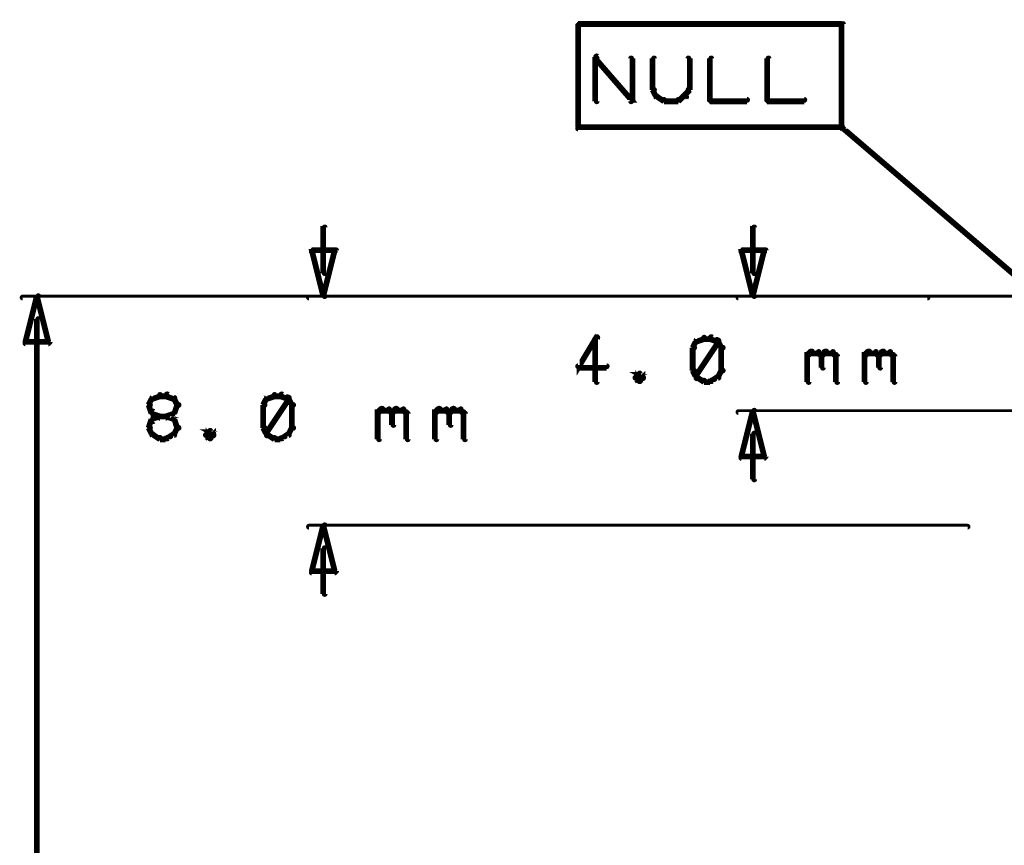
# Model space of a CAD drawing. Extents: x 35 to 575, y 26 to 553.
# Tile 67 of 125: x 59 to 94, y 506 to 535. Entities that reach past the tile are written whole.
import ezdxf

# ---------------------------------------------------------------- set-up
doc = ezdxf.new("R2010")
doc.units = 0
doc.layers.add('DIMENSIONS', color=3, linetype='CONTINUOUS')
doc.layers.add('DRAWING', color=1, linetype='CONTINUOUS')

msp = doc.modelspace()

# ---------------------------------------------------------------- linework, layer by layer
at = {"layer": 'DIMENSIONS', "color": 94}
for points in [[(69.9, 525.8, 0.1, 0.1, 1), (70, 525.8, 0, 0, 0), (69.9, 525.8, 0, 0, 0), (69.9, 525.8, 0.2, 0.2, 0), (69.9, 527.4, 0.2, 0.2, 0), (69.9, 527.4, 0, 0, 0), (69.9, 527.4, 0.1, 0.1, 0), (70, 527.4, 0.1, 0.1, 1), (69.9, 527.4, 0, 0, 0)], [(84.9, 525.8, 0.1, 0.1, 1), (85, 525.8, 0, 0, 0), (84.9, 525.8, 0, 0, 0), (84.9, 525.8, 0.2, 0.2, 0), (84.9, 527.4, 0.2, 0.2, 0), (84.9, 527.4, 0, 0, 0), (84.9, 527.4, 0.1, 0.1, 0), (85, 527.4, 0.1, 0.1, 1), (84.9, 527.4, 0, 0, 0)], [(107.5, 524.9, 0.1, 0.1, 1), (107.5, 525, 0, 0, 0), (107.5, 525, 0, 0, 0), (107.5, 525, 0.1, 0.1, 0), (59.4, 525, 0.1, 0.1, 0), (59.4, 525, 0, 0, 0), (59.4, 525, 0.1, 0.1, 0), (59.4, 525, 0.1, 0.1, 1), (59.4, 524.9, 0, 0, 0)], [(91, 524.9, 0.1, 0.1, 1), (91, 525, 0, 0, 0), (91, 525, 0, 0, 0), (91, 525, 0.1, 0.1, 0), (69.4, 525, 0.1, 0.1, 0), (69.4, 525, 0, 0, 0), (69.4, 525, 0.1, 0.1, 0), (69.4, 525, 0.1, 0.1, 1), (69.4, 524.9, 0, 0, 0)], [(95, 524.9, 0.1, 0.1, 1), (95, 525, 0, 0, 0), (95, 525, 0, 0, 0), (95, 525, 0.1, 0.1, 0), (84.4, 525, 0.1, 0.1, 0), (84.4, 525, 0, 0, 0), (84.4, 525, 0.1, 0.1, 0), (84.4, 525, 0.1, 0.1, 1), (84.4, 524.9, 0, 0, 0)], [(60, 524.2, 0.1, 0.1, 1), (59.9, 524.2, 0, 0, 0), (59.9, 524.2, 0, 0, 0), (59.9, 524.2, 0.2, 0.2, 0), (59.9, 494.2, 0.2, 0.2, 0), (59.9, 494.2, 0, 0, 0), (59.9, 494.2, 0.1, 0.1, 0), (59.9, 494.2, 0.1, 0.1, 1), (60, 494.2, 0, 0, 0)], [(79.5, 523.5, 0.1, 0.1, 1), (79.4, 523.6, 0, 0, 0), (79.4, 523.5, 0, 0, 0), (79.4, 523.5, 0.2, 0.2, 0), (78.8, 522.5, 0.2, 0.2, 0), (78.8, 522.5, 0, 0, 0), (78.8, 522.5, 0.1, 0.1, 0), (78.8, 522.6, 0.1, 0.1, 1), (78.9, 522.5, 0, 0, 0)], [(79.4, 522, 0.1, 0.1, 1), (79.5, 522, 0, 0, 0), (79.4, 522, 0, 0, 0), (79.4, 522, 0.2, 0.2, 0), (79.4, 523.5, 0.2, 0.2, 0), (79.4, 523.5, 0, 0, 0), (79.4, 523.5, 0.1, 0.1, 0), (79.5, 523.5, 0.1, 0.1, 1), (79.4, 523.5, 0, 0, 0)], [(83.2, 523.5, 0.1, 0.1, 1), (83.2, 523.6, 0, 0, 0), (83.2, 523.5, 0, 0, 0), (83.2, 523.5, 0.2, 0.2, 0), (82.9, 523.4, 0.2, 0.2, 0), (82.9, 523.4, 0, 0, 0), (82.9, 523.4, 0.1, 0.1, 0), (82.9, 523.5, 0.1, 0.1, 1), (83, 523.4, 0, 0, 0)], [(83.4, 523.5, 0.1, 0.1, 1), (83.4, 523.6, 0, 0, 0), (83.4, 523.5, 0, 0, 0), (83.4, 523.5, 0.2, 0.2, 0), (83.2, 523.5, 0.2, 0.2, 0), (83.2, 523.5, 0, 0, 0), (83.2, 523.5, 0.1, 0.1, 0), (83.2, 523.6, 0.1, 0.1, 1), (83.2, 523.5, 0, 0, 0)], [(83.7, 523.4, 0.1, 0.1, 1), (83.7, 523.5, 0, 0, 0), (83.7, 523.4, 0, 0, 0), (83.7, 523.4, 0.2, 0.2, 0), (83.4, 523.5, 0.2, 0.2, 0), (83.4, 523.5, 0, 0, 0), (83.4, 523.5, 0.1, 0.1, 0), (83.5, 523.6, 0.1, 0.1, 1), (83.4, 523.5, 0, 0, 0)], [(83, 523.4, 0.1, 0.1, 1), (82.9, 523.4, 0, 0, 0), (82.9, 523.4, 0, 0, 0), (82.9, 523.4, 0.2, 0.2, 0), (82.8, 523.2, 0.2, 0.2, 0), (82.8, 523.2, 0, 0, 0), (82.8, 523.2, 0.1, 0.1, 0), (82.8, 523.2, 0.1, 0.1, 1), (82.9, 523.2, 0, 0, 0)], [(82.9, 523.2, 0.1, 0.1, 1), (82.8, 523.2, 0, 0, 0), (82.8, 523.2, 0, 0, 0), (82.8, 523.2, 0.2, 0.2, 0), (82.8, 522.4, 0.2, 0.2, 0), (82.8, 522.4, 0, 0, 0), (82.8, 522.4, 0.1, 0.1, 0), (82.8, 522.4, 0.1, 0.1, 1), (82.9, 522.4, 0, 0, 0)], [(82.9, 522.2, 0.1, 0.1, 1), (83, 522.1, 0, 0, 0), (82.9, 522.2, 0, 0, 0), (82.9, 522.2, 0.2, 0.2, 0), (83.7, 523.4, 0.2, 0.2, 0), (83.7, 523.4, 0, 0, 0), (83.7, 523.4, 0.1, 0.1, 0), (83.7, 523.4, 0.1, 0.1, 1), (83.6, 523.5, 0, 0, 0)], [(83.8, 523.2, 0.1, 0.1, 1), (83.9, 523.2, 0, 0, 0), (83.8, 523.2, 0, 0, 0), (83.8, 523.2, 0.2, 0.2, 0), (83.7, 523.4, 0.2, 0.2, 0), (83.7, 523.4, 0, 0, 0), (83.7, 523.4, 0.1, 0.1, 0), (83.7, 523.4, 0.1, 0.1, 1), (83.6, 523.4, 0, 0, 0)], [(83.8, 522.4, 0.1, 0.1, 1), (83.9, 522.4, 0, 0, 0), (83.8, 522.4, 0, 0, 0), (83.8, 522.4, 0.2, 0.2, 0), (83.8, 523.2, 0.2, 0.2, 0), (83.8, 523.2, 0, 0, 0), (83.8, 523.2, 0.1, 0.1, 0), (83.9, 523.2, 0.1, 0.1, 1), (83.8, 523.2, 0, 0, 0)], [(86.8, 523, 0.1, 0.1, 1), (86.8, 522.9, 0, 0, 0), (86.8, 522.9, 0, 0, 0), (86.8, 522.9, 0.2, 0.2, 0), (86.9, 523, 0.2, 0.2, 0), (86.9, 523, 0, 0, 0), (86.9, 523, 0.1, 0.1, 0), (87, 523, 0.1, 0.1, 1), (86.9, 523.1, 0, 0, 0)], [(86.8, 522, 0.1, 0.1, 1), (86.9, 522, 0, 0, 0), (86.8, 522, 0, 0, 0), (86.8, 522, 0.2, 0.2, 0), (86.8, 523, 0.2, 0.2, 0), (86.8, 523, 0, 0, 0), (86.8, 523, 0.1, 0.1, 0), (86.9, 523, 0.1, 0.1, 1), (86.8, 523, 0, 0, 0)], [(86.9, 523.1, 0.1, 0.1, 1), (86.9, 523, 0, 0, 0), (86.9, 523, 0, 0, 0), (86.9, 523, 0.2, 0.2, 0), (87.2, 523, 0.2, 0.2, 0), (87.2, 523, 0, 0, 0), (87.2, 523, 0.1, 0.1, 0), (87.2, 523, 0.1, 0.1, 1), (87.2, 523.1, 0, 0, 0)], [(87.2, 523.1, 0.1, 0.1, 1), (87.2, 523, 0, 0, 0), (87.2, 523, 0, 0, 0), (87.2, 523, 0.2, 0.2, 0), (87.3, 522.9, 0.2, 0.2, 0), (87.3, 522.9, 0, 0, 0), (87.3, 522.9, 0.1, 0.1, 0), (87.3, 522.9, 0.1, 0.1, 1), (87.3, 523, 0, 0, 0)], [(87.3, 523, 0.1, 0.1, 1), (87.3, 522.9, 0, 0, 0), (87.3, 522.9, 0, 0, 0), (87.3, 522.9, 0.2, 0.2, 0), (87.4, 523, 0.2, 0.2, 0), (87.4, 523, 0, 0, 0), (87.4, 523, 0.1, 0.1, 0), (87.5, 523, 0.1, 0.1, 1), (87.4, 523.1, 0, 0, 0)], [(87.4, 522.9, 0.1, 0.1, 1), (87.3, 522.9, 0, 0, 0), (87.3, 522.9, 0, 0, 0), (87.3, 522.9, 0.2, 0.2, 0), (87.3, 522.5, 0.2, 0.2, 0), (87.3, 522.5, 0, 0, 0), (87.3, 522.5, 0.1, 0.1, 0), (87.3, 522.5, 0.1, 0.1, 1), (87.4, 522.5, 0, 0, 0)], [(87.4, 523.1, 0.1, 0.1, 1), (87.4, 523, 0, 0, 0), (87.4, 523, 0, 0, 0), (87.4, 523, 0.2, 0.2, 0), (87.7, 523, 0.2, 0.2, 0), (87.7, 523, 0, 0, 0), (87.7, 523, 0.1, 0.1, 0), (87.7, 523, 0.1, 0.1, 1), (87.7, 523.1, 0, 0, 0)], [(87.7, 523.1, 0.1, 0.1, 1), (87.7, 523, 0, 0, 0), (87.7, 523, 0, 0, 0), (87.7, 523, 0.2, 0.2, 0), (87.8, 522.9, 0.2, 0.2, 0), (87.8, 522.9, 0, 0, 0), (87.8, 522.9, 0.1, 0.1, 0), (87.8, 522.9, 0.1, 0.1, 1), (87.8, 523, 0, 0, 0)], [(87.9, 522.9, 0.1, 0.1, 1), (87.8, 522.9, 0, 0, 0), (87.8, 522.9, 0, 0, 0), (87.8, 522.9, 0.2, 0.2, 0), (87.8, 522, 0.2, 0.2, 0), (87.8, 522, 0, 0, 0), (87.8, 522, 0.1, 0.1, 0), (87.8, 522, 0.1, 0.1, 1), (87.9, 522, 0, 0, 0)], [(88.8, 523, 0.1, 0.1, 1), (88.8, 522.9, 0, 0, 0), (88.8, 522.9, 0, 0, 0), (88.8, 522.9, 0.2, 0.2, 0), (88.9, 523, 0.2, 0.2, 0), (88.9, 523, 0, 0, 0), (88.9, 523, 0.1, 0.1, 0), (89, 523, 0.1, 0.1, 1), (88.9, 523.1, 0, 0, 0)], [(88.8, 522, 0.1, 0.1, 1), (88.9, 522, 0, 0, 0), (88.8, 522, 0, 0, 0), (88.8, 522, 0.2, 0.2, 0), (88.8, 523, 0.2, 0.2, 0), (88.8, 523, 0, 0, 0), (88.8, 523, 0.1, 0.1, 0), (88.9, 523, 0.1, 0.1, 1), (88.8, 523, 0, 0, 0)], [(88.9, 523.1, 0.1, 0.1, 1), (88.9, 523, 0, 0, 0), (88.9, 523, 0, 0, 0), (88.9, 523, 0.2, 0.2, 0), (89.2, 523, 0.2, 0.2, 0), (89.2, 523, 0, 0, 0), (89.2, 523, 0.1, 0.1, 0), (89.2, 523, 0.1, 0.1, 1), (89.2, 523.1, 0, 0, 0)], [(89.2, 523.1, 0.1, 0.1, 1), (89.2, 523, 0, 0, 0), (89.2, 523, 0, 0, 0), (89.2, 523, 0.2, 0.2, 0), (89.3, 522.9, 0.2, 0.2, 0), (89.3, 522.9, 0, 0, 0), (89.3, 522.9, 0.1, 0.1, 0), (89.3, 522.9, 0.1, 0.1, 1), (89.3, 523, 0, 0, 0)], [(89.3, 523, 0.1, 0.1, 1), (89.3, 522.9, 0, 0, 0), (89.3, 522.9, 0, 0, 0), (89.3, 522.9, 0.2, 0.2, 0), (89.4, 523, 0.2, 0.2, 0), (89.4, 523, 0, 0, 0), (89.4, 523, 0.1, 0.1, 0), (89.5, 523, 0.1, 0.1, 1), (89.4, 523.1, 0, 0, 0)], [(89.4, 522.9, 0.1, 0.1, 1), (89.3, 522.9, 0, 0, 0), (89.3, 522.9, 0, 0, 0), (89.3, 522.9, 0.2, 0.2, 0), (89.3, 522.5, 0.2, 0.2, 0), (89.3, 522.5, 0, 0, 0), (89.3, 522.5, 0.1, 0.1, 0), (89.3, 522.5, 0.1, 0.1, 1), (89.4, 522.5, 0, 0, 0)], [(89.4, 523.1, 0.1, 0.1, 1), (89.4, 523, 0, 0, 0), (89.4, 523, 0, 0, 0), (89.4, 523, 0.2, 0.2, 0), (89.7, 523, 0.2, 0.2, 0), (89.7, 523, 0, 0, 0), (89.7, 523, 0.1, 0.1, 0), (89.7, 523, 0.1, 0.1, 1), (89.7, 523.1, 0, 0, 0)], [(89.7, 523.1, 0.1, 0.1, 1), (89.7, 523, 0, 0, 0), (89.7, 523, 0, 0, 0), (89.7, 523, 0.2, 0.2, 0), (89.8, 522.9, 0.2, 0.2, 0), (89.8, 522.9, 0, 0, 0), (89.8, 522.9, 0.1, 0.1, 0), (89.8, 522.9, 0.1, 0.1, 1), (89.8, 523, 0, 0, 0)], [(89.9, 522.9, 0.1, 0.1, 1), (89.8, 522.9, 0, 0, 0), (89.8, 522.9, 0, 0, 0), (89.8, 522.9, 0.2, 0.2, 0), (89.8, 522, 0.2, 0.2, 0), (89.8, 522, 0, 0, 0), (89.8, 522, 0.1, 0.1, 0), (89.8, 522, 0.1, 0.1, 1), (89.9, 522, 0, 0, 0)], [(78.8, 522.6, 0.1, 0.1, 1), (78.8, 522.5, 0, 0, 0), (78.8, 522.5, 0, 0, 0), (78.8, 522.5, 0.2, 0.2, 0), (79.8, 522.5, 0.2, 0.2, 0), (79.8, 522.5, 0, 0, 0), (79.8, 522.5, 0.1, 0.1, 0), (79.8, 522.5, 0.1, 0.1, 1), (79.8, 522.6, 0, 0, 0)], [(81, 522.1, 0.1, 0.1, 1), (81.1, 522.2, 0, 0, 0), (81.1, 522.2, 0, 0, 0), (81.1, 522.2, 0.2, 0.2, 0), (80.9, 522.3, 0.2, 0.2, 0), (80.9, 522.3, 0, 0, 0), (80.9, 522.3, 0.1, 0.1, 0), (81, 522.3, 0.1, 0.1, 1), (80.9, 522.3, 0, 0, 0)], [(81, 522.3, 0.1, 0.1, 1), (80.9, 522.3, 0, 0, 0), (80.9, 522.3, 0, 0, 0), (80.9, 522.3, 0.2, 0.2, 0), (80.8, 522.2, 0.2, 0.2, 0), (80.8, 522.2, 0, 0, 0), (80.8, 522.2, 0.1, 0.1, 0), (80.8, 522.2, 0.1, 0.1, 1), (80.8, 522.1, 0, 0, 0)], [(80.8, 522.2, 0.1, 0.1, 1), (80.8, 522.1, 0, 0, 0), (80.8, 522.2, 0, 0, 0), (80.8, 522.2, 0.2, 0.2, 0), (80.9, 522, 0.2, 0.2, 0), (80.9, 522, 0, 0, 0), (80.9, 522, 0.1, 0.1, 0), (80.9, 522, 0.1, 0.1, 1), (81, 522.1, 0, 0, 0)], [(80.9, 522.1, 0.1, 0.1, 1), (81, 522, 0, 0, 0), (80.9, 522, 0, 0, 0), (80.9, 522, 0.2, 0.2, 0), (81.1, 522.2, 0.2, 0.2, 0), (81.1, 522.2, 0, 0, 0), (81.1, 522.2, 0.1, 0.1, 0), (81.1, 522.1, 0.1, 0.1, 1), (81, 522.2, 0, 0, 0)], [(82.9, 522.4, 0.1, 0.1, 1), (82.8, 522.4, 0, 0, 0), (82.8, 522.4, 0, 0, 0), (82.8, 522.4, 0.2, 0.2, 0), (82.9, 522.2, 0.2, 0.2, 0), (82.9, 522.2, 0, 0, 0), (82.9, 522.2, 0.1, 0.1, 0), (82.9, 522.2, 0.1, 0.1, 1), (83, 522.2, 0, 0, 0)], [(83, 522.2, 0.1, 0.1, 1), (82.9, 522.1, 0, 0, 0), (82.9, 522.2, 0, 0, 0), (82.9, 522.2, 0.2, 0.2, 0), (83.2, 522, 0.2, 0.2, 0), (83.2, 522, 0, 0, 0), (83.2, 522, 0.1, 0.1, 0), (83.2, 522, 0.1, 0.1, 1), (83.2, 522.1, 0, 0, 0)], [(83.4, 522.1, 0.1, 0.1, 1), (83.5, 522, 0, 0, 0), (83.4, 522, 0, 0, 0), (83.4, 522, 0.2, 0.2, 0), (83.7, 522.2, 0.2, 0.2, 0), (83.7, 522.2, 0, 0, 0), (83.7, 522.2, 0.1, 0.1, 0), (83.7, 522.1, 0.1, 0.1, 1), (83.7, 522.2, 0, 0, 0)], [(83.6, 522.2, 0.1, 0.1, 1), (83.7, 522.2, 0, 0, 0), (83.7, 522.2, 0, 0, 0), (83.7, 522.2, 0.2, 0.2, 0), (83.8, 522.4, 0.2, 0.2, 0), (83.8, 522.4, 0, 0, 0), (83.8, 522.4, 0.1, 0.1, 0), (83.9, 522.4, 0.1, 0.1, 1), (83.8, 522.4, 0, 0, 0)], [(83.2, 522.1, 0.1, 0.1, 1), (83.2, 522, 0, 0, 0), (83.2, 522, 0, 0, 0), (83.2, 522, 0.2, 0.2, 0), (83.4, 522, 0.2, 0.2, 0), (83.4, 522, 0, 0, 0), (83.4, 522, 0.1, 0.1, 0), (83.4, 522, 0.1, 0.1, 1), (83.4, 522.1, 0, 0, 0)], [(64.2, 521.5, 0.1, 0.1, 1), (64.2, 521.6, 0, 0, 0), (64.2, 521.5, 0, 0, 0), (64.2, 521.5, 0.2, 0.2, 0), (63.9, 521.4, 0.2, 0.2, 0), (63.9, 521.4, 0, 0, 0), (63.9, 521.4, 0.1, 0.1, 0), (63.9, 521.5, 0.1, 0.1, 1), (64, 521.4, 0, 0, 0)], [(64.4, 521.5, 0.1, 0.1, 1), (64.4, 521.6, 0, 0, 0), (64.4, 521.5, 0, 0, 0), (64.4, 521.5, 0.2, 0.2, 0), (64.2, 521.5, 0.2, 0.2, 0), (64.2, 521.5, 0, 0, 0), (64.2, 521.5, 0.1, 0.1, 0), (64.2, 521.6, 0.1, 0.1, 1), (64.2, 521.5, 0, 0, 0)], [(64.7, 521.4, 0.1, 0.1, 1), (64.7, 521.5, 0, 0, 0), (64.7, 521.4, 0, 0, 0), (64.7, 521.4, 0.2, 0.2, 0), (64.4, 521.5, 0.2, 0.2, 0), (64.4, 521.5, 0, 0, 0), (64.4, 521.5, 0.1, 0.1, 0), (64.5, 521.6, 0.1, 0.1, 1), (64.4, 521.5, 0, 0, 0)], [(68.2, 521.5, 0.1, 0.1, 1), (68.2, 521.6, 0, 0, 0), (68.2, 521.5, 0, 0, 0), (68.2, 521.5, 0.2, 0.2, 0), (67.9, 521.4, 0.2, 0.2, 0), (67.9, 521.4, 0, 0, 0), (67.9, 521.4, 0.1, 0.1, 0), (67.9, 521.5, 0.1, 0.1, 1), (68, 521.4, 0, 0, 0)], [(67.9, 520.2, 0.1, 0.1, 1), (68, 520.1, 0, 0, 0), (67.9, 520.2, 0, 0, 0), (67.9, 520.2, 0.2, 0.2, 0), (68.7, 521.4, 0.2, 0.2, 0), (68.7, 521.4, 0, 0, 0), (68.7, 521.4, 0.1, 0.1, 0), (68.7, 521.4, 0.1, 0.1, 1), (68.6, 521.5, 0, 0, 0)], [(68.4, 521.5, 0.1, 0.1, 1), (68.4, 521.6, 0, 0, 0), (68.4, 521.5, 0, 0, 0), (68.4, 521.5, 0.2, 0.2, 0), (68.2, 521.5, 0.2, 0.2, 0), (68.2, 521.5, 0, 0, 0), (68.2, 521.5, 0.1, 0.1, 0), (68.2, 521.6, 0.1, 0.1, 1), (68.2, 521.5, 0, 0, 0)], [(68.7, 521.4, 0.1, 0.1, 1), (68.7, 521.5, 0, 0, 0), (68.7, 521.4, 0, 0, 0), (68.7, 521.4, 0.2, 0.2, 0), (68.4, 521.5, 0.2, 0.2, 0), (68.4, 521.5, 0, 0, 0), (68.4, 521.5, 0.1, 0.1, 0), (68.5, 521.6, 0.1, 0.1, 1), (68.4, 521.5, 0, 0, 0)], [(64, 521.4, 0.1, 0.1, 1), (63.9, 521.4, 0, 0, 0), (63.9, 521.4, 0, 0, 0), (63.9, 521.4, 0.2, 0.2, 0), (63.8, 521.2, 0.2, 0.2, 0), (63.8, 521.2, 0, 0, 0), (63.8, 521.2, 0.1, 0.1, 0), (63.8, 521.2, 0.1, 0.1, 1), (63.9, 521.2, 0, 0, 0)], [(63.9, 521.2, 0.1, 0.1, 1), (63.8, 521.2, 0, 0, 0), (63.8, 521.2, 0, 0, 0), (63.8, 521.2, 0.2, 0.2, 0), (63.9, 520.9, 0.2, 0.2, 0), (63.9, 520.9, 0, 0, 0), (63.9, 520.9, 0.1, 0.1, 0), (63.9, 520.9, 0.1, 0.1, 1), (64, 520.9, 0, 0, 0)], [(64.8, 521.2, 0.1, 0.1, 1), (64.9, 521.2, 0, 0, 0), (64.8, 521.2, 0, 0, 0), (64.8, 521.2, 0.2, 0.2, 0), (64.7, 521.4, 0.2, 0.2, 0), (64.7, 521.4, 0, 0, 0), (64.7, 521.4, 0.1, 0.1, 0), (64.7, 521.4, 0.1, 0.1, 1), (64.6, 521.4, 0, 0, 0)], [(64.6, 520.9, 0.1, 0.1, 1), (64.7, 520.9, 0, 0, 0), (64.7, 520.9, 0, 0, 0), (64.7, 520.9, 0.2, 0.2, 0), (64.8, 521.2, 0.2, 0.2, 0), (64.8, 521.2, 0, 0, 0), (64.8, 521.2, 0.1, 0.1, 0), (64.9, 521.2, 0.1, 0.1, 1), (64.8, 521.2, 0, 0, 0)], [(68, 521.4, 0.1, 0.1, 1), (67.9, 521.4, 0, 0, 0), (67.9, 521.4, 0, 0, 0), (67.9, 521.4, 0.2, 0.2, 0), (67.8, 521.2, 0.2, 0.2, 0), (67.8, 521.2, 0, 0, 0), (67.8, 521.2, 0.1, 0.1, 0), (67.8, 521.2, 0.1, 0.1, 1), (67.9, 521.2, 0, 0, 0)], [(67.9, 521.2, 0.1, 0.1, 1), (67.8, 521.2, 0, 0, 0), (67.8, 521.2, 0, 0, 0), (67.8, 521.2, 0.2, 0.2, 0), (67.8, 520.4, 0.2, 0.2, 0), (67.8, 520.4, 0, 0, 0), (67.8, 520.4, 0.1, 0.1, 0), (67.8, 520.4, 0.1, 0.1, 1), (67.9, 520.4, 0, 0, 0)], [(68.8, 521.2, 0.1, 0.1, 1), (68.9, 521.2, 0, 0, 0), (68.8, 521.2, 0, 0, 0), (68.8, 521.2, 0.2, 0.2, 0), (68.7, 521.4, 0.2, 0.2, 0), (68.7, 521.4, 0, 0, 0), (68.7, 521.4, 0.1, 0.1, 0), (68.7, 521.4, 0.1, 0.1, 1), (68.6, 521.4, 0, 0, 0)], [(68.8, 520.4, 0.1, 0.1, 1), (68.9, 520.4, 0, 0, 0), (68.8, 520.4, 0, 0, 0), (68.8, 520.4, 0.2, 0.2, 0), (68.8, 521.2, 0.2, 0.2, 0), (68.8, 521.2, 0, 0, 0), (68.8, 521.2, 0.1, 0.1, 0), (68.9, 521.2, 0.1, 0.1, 1), (68.8, 521.2, 0, 0, 0)], [(64, 521, 0.1, 0.1, 1), (63.9, 520.9, 0, 0, 0), (63.9, 520.9, 0, 0, 0), (63.9, 520.9, 0.2, 0.2, 0), (64.2, 520.8, 0.2, 0.2, 0), (64.2, 520.8, 0, 0, 0), (64.2, 520.8, 0.1, 0.1, 0), (64.2, 520.8, 0.1, 0.1, 1), (64.2, 520.8, 0, 0, 0)], [(64.2, 520.8, 0.1, 0.1, 1), (64.2, 520.8, 0, 0, 0), (64.2, 520.8, 0, 0, 0), (64.2, 520.8, 0.2, 0.2, 0), (63.9, 520.7, 0.2, 0.2, 0), (63.9, 520.7, 0, 0, 0), (63.9, 520.7, 0.1, 0.1, 0), (63.9, 520.7, 0.1, 0.1, 1), (64, 520.6, 0, 0, 0)], [(64.7, 520.6, 0.1, 0.1, 1), (64.7, 520.7, 0, 0, 0), (64.7, 520.7, 0, 0, 0), (64.7, 520.7, 0.2, 0.2, 0), (64.4, 520.8, 0.2, 0.2, 0), (64.4, 520.8, 0, 0, 0), (64.4, 520.8, 0.1, 0.1, 0), (64.5, 520.8, 0.1, 0.1, 1), (64.4, 520.8, 0, 0, 0)], [(64.2, 520.8, 0.1, 0.1, 1), (64.2, 520.7, 0, 0, 0), (64.2, 520.8, 0, 0, 0), (64.2, 520.8, 0.2, 0.2, 0), (64.4, 520.8, 0.2, 0.2, 0), (64.4, 520.8, 0, 0, 0), (64.4, 520.8, 0.1, 0.1, 0), (64.4, 520.7, 0.1, 0.1, 1), (64.4, 520.8, 0, 0, 0)], [(64.4, 520.8, 0.1, 0.1, 1), (64.5, 520.8, 0, 0, 0), (64.4, 520.8, 0, 0, 0), (64.4, 520.8, 0.2, 0.2, 0), (64.7, 520.9, 0.2, 0.2, 0), (64.7, 520.9, 0, 0, 0), (64.7, 520.9, 0.1, 0.1, 0), (64.7, 520.9, 0.1, 0.1, 1), (64.7, 521, 0, 0, 0)], [(71.8, 521, 0.1, 0.1, 1), (71.8, 520.9, 0, 0, 0), (71.8, 520.9, 0, 0, 0), (71.8, 520.9, 0.2, 0.2, 0), (71.9, 521, 0.2, 0.2, 0), (71.9, 521, 0, 0, 0), (71.9, 521, 0.1, 0.1, 0), (72, 521, 0.1, 0.1, 1), (71.9, 521.1, 0, 0, 0)], [(71.8, 520, 0.1, 0.1, 1), (71.9, 520, 0, 0, 0), (71.8, 520, 0, 0, 0), (71.8, 520, 0.2, 0.2, 0), (71.8, 521, 0.2, 0.2, 0), (71.8, 521, 0, 0, 0), (71.8, 521, 0.1, 0.1, 0), (71.9, 521, 0.1, 0.1, 1), (71.8, 521, 0, 0, 0)], [(71.9, 521.1, 0.1, 0.1, 1), (71.9, 521, 0, 0, 0), (71.9, 521, 0, 0, 0), (71.9, 521, 0.2, 0.2, 0), (72.2, 521, 0.2, 0.2, 0), (72.2, 521, 0, 0, 0), (72.2, 521, 0.1, 0.1, 0), (72.2, 521, 0.1, 0.1, 1), (72.2, 521.1, 0, 0, 0)], [(72.2, 521.1, 0.1, 0.1, 1), (72.2, 521, 0, 0, 0), (72.2, 521, 0, 0, 0), (72.2, 521, 0.2, 0.2, 0), (72.3, 520.9, 0.2, 0.2, 0), (72.3, 520.9, 0, 0, 0), (72.3, 520.9, 0.1, 0.1, 0), (72.3, 520.9, 0.1, 0.1, 1), (72.3, 521, 0, 0, 0)], [(72.3, 521, 0.1, 0.1, 1), (72.3, 520.9, 0, 0, 0), (72.3, 520.9, 0, 0, 0), (72.3, 520.9, 0.2, 0.2, 0), (72.4, 521, 0.2, 0.2, 0), (72.4, 521, 0, 0, 0), (72.4, 521, 0.1, 0.1, 0), (72.5, 521, 0.1, 0.1, 1), (72.4, 521.1, 0, 0, 0)], [(72.4, 520.9, 0.1, 0.1, 1), (72.3, 520.9, 0, 0, 0), (72.3, 520.9, 0, 0, 0), (72.3, 520.9, 0.2, 0.2, 0), (72.3, 520.5, 0.2, 0.2, 0), (72.3, 520.5, 0, 0, 0), (72.3, 520.5, 0.1, 0.1, 0), (72.3, 520.5, 0.1, 0.1, 1), (72.4, 520.5, 0, 0, 0)], [(72.4, 521.1, 0.1, 0.1, 1), (72.4, 521, 0, 0, 0), (72.4, 521, 0, 0, 0), (72.4, 521, 0.2, 0.2, 0), (72.7, 521, 0.2, 0.2, 0), (72.7, 521, 0, 0, 0), (72.7, 521, 0.1, 0.1, 0), (72.7, 521, 0.1, 0.1, 1), (72.7, 521.1, 0, 0, 0)], [(72.7, 521.1, 0.1, 0.1, 1), (72.7, 521, 0, 0, 0), (72.7, 521, 0, 0, 0), (72.7, 521, 0.2, 0.2, 0), (72.8, 520.9, 0.2, 0.2, 0), (72.8, 520.9, 0, 0, 0), (72.8, 520.9, 0.1, 0.1, 0), (72.8, 520.9, 0.1, 0.1, 1), (72.8, 521, 0, 0, 0)], [(72.9, 520.9, 0.1, 0.1, 1), (72.8, 520.9, 0, 0, 0), (72.8, 520.9, 0, 0, 0), (72.8, 520.9, 0.2, 0.2, 0), (72.8, 520, 0.2, 0.2, 0), (72.8, 520, 0, 0, 0), (72.8, 520, 0.1, 0.1, 0), (72.8, 520, 0.1, 0.1, 1), (72.9, 520, 0, 0, 0)], [(73.8, 521, 0.1, 0.1, 1), (73.8, 520.9, 0, 0, 0), (73.8, 520.9, 0, 0, 0), (73.8, 520.9, 0.2, 0.2, 0), (73.9, 521, 0.2, 0.2, 0), (73.9, 521, 0, 0, 0), (73.9, 521, 0.1, 0.1, 0), (74, 521, 0.1, 0.1, 1), (73.9, 521.1, 0, 0, 0)], [(73.8, 520, 0.1, 0.1, 1), (73.9, 520, 0, 0, 0), (73.8, 520, 0, 0, 0), (73.8, 520, 0.2, 0.2, 0), (73.8, 521, 0.2, 0.2, 0), (73.8, 521, 0, 0, 0), (73.8, 521, 0.1, 0.1, 0), (73.9, 521, 0.1, 0.1, 1), (73.8, 521, 0, 0, 0)], [(73.9, 521.1, 0.1, 0.1, 1), (73.9, 521, 0, 0, 0), (73.9, 521, 0, 0, 0), (73.9, 521, 0.2, 0.2, 0), (74.2, 521, 0.2, 0.2, 0), (74.2, 521, 0, 0, 0), (74.2, 521, 0.1, 0.1, 0), (74.2, 521, 0.1, 0.1, 1), (74.2, 521.1, 0, 0, 0)], [(74.2, 521.1, 0.1, 0.1, 1), (74.2, 521, 0, 0, 0), (74.2, 521, 0, 0, 0), (74.2, 521, 0.2, 0.2, 0), (74.3, 520.9, 0.2, 0.2, 0), (74.3, 520.9, 0, 0, 0), (74.3, 520.9, 0.1, 0.1, 0), (74.3, 520.9, 0.1, 0.1, 1), (74.3, 521, 0, 0, 0)], [(74.3, 521, 0.1, 0.1, 1), (74.3, 520.9, 0, 0, 0), (74.3, 520.9, 0, 0, 0), (74.3, 520.9, 0.2, 0.2, 0), (74.4, 521, 0.2, 0.2, 0), (74.4, 521, 0, 0, 0), (74.4, 521, 0.1, 0.1, 0), (74.5, 521, 0.1, 0.1, 1), (74.4, 521.1, 0, 0, 0)], [(74.4, 520.9, 0.1, 0.1, 1), (74.3, 520.9, 0, 0, 0), (74.3, 520.9, 0, 0, 0), (74.3, 520.9, 0.2, 0.2, 0), (74.3, 520.5, 0.2, 0.2, 0), (74.3, 520.5, 0, 0, 0), (74.3, 520.5, 0.1, 0.1, 0), (74.3, 520.5, 0.1, 0.1, 1), (74.4, 520.5, 0, 0, 0)], [(74.4, 521.1, 0.1, 0.1, 1), (74.4, 521, 0, 0, 0), (74.4, 521, 0, 0, 0), (74.4, 521, 0.2, 0.2, 0), (74.7, 521, 0.2, 0.2, 0), (74.7, 521, 0, 0, 0), (74.7, 521, 0.1, 0.1, 0), (74.7, 521, 0.1, 0.1, 1), (74.7, 521.1, 0, 0, 0)], [(74.7, 521.1, 0.1, 0.1, 1), (74.7, 521, 0, 0, 0), (74.7, 521, 0, 0, 0), (74.7, 521, 0.2, 0.2, 0), (74.8, 520.9, 0.2, 0.2, 0), (74.8, 520.9, 0, 0, 0), (74.8, 520.9, 0.1, 0.1, 0), (74.8, 520.9, 0.1, 0.1, 1), (74.8, 521, 0, 0, 0)], [(74.9, 520.9, 0.1, 0.1, 1), (74.8, 520.9, 0, 0, 0), (74.8, 520.9, 0, 0, 0), (74.8, 520.9, 0.2, 0.2, 0), (74.8, 520, 0.2, 0.2, 0), (74.8, 520, 0, 0, 0), (74.8, 520, 0.1, 0.1, 0), (74.8, 520, 0.1, 0.1, 1), (74.9, 520, 0, 0, 0)], [(94.9, 520.9, 0.1, 0.1, 1), (94.9, 521, 0, 0, 0), (94.9, 521, 0, 0, 0), (94.9, 521, 0.1, 0.1, 0), (84.4, 521, 0.1, 0.1, 0), (84.4, 521, 0, 0, 0), (84.4, 521, 0.1, 0.1, 0), (84.4, 521, 0.1, 0.1, 1), (84.4, 520.9, 0, 0, 0)], [(64, 520.7, 0.1, 0.1, 1), (63.9, 520.7, 0, 0, 0), (63.9, 520.7, 0, 0, 0), (63.9, 520.7, 0.2, 0.2, 0), (63.8, 520.4, 0.2, 0.2, 0), (63.8, 520.4, 0, 0, 0), (63.8, 520.4, 0.1, 0.1, 0), (63.8, 520.4, 0.1, 0.1, 1), (63.9, 520.4, 0, 0, 0)], [(64.8, 520.4, 0.1, 0.1, 1), (64.9, 520.4, 0, 0, 0), (64.8, 520.4, 0, 0, 0), (64.8, 520.4, 0.2, 0.2, 0), (64.7, 520.7, 0.2, 0.2, 0), (64.7, 520.7, 0, 0, 0), (64.7, 520.7, 0.1, 0.1, 0), (64.7, 520.7, 0.1, 0.1, 1), (64.6, 520.7, 0, 0, 0)], [(63.9, 520.4, 0.1, 0.1, 1), (63.8, 520.4, 0, 0, 0), (63.8, 520.4, 0, 0, 0), (63.8, 520.4, 0.2, 0.2, 0), (63.9, 520.2, 0.2, 0.2, 0), (63.9, 520.2, 0, 0, 0), (63.9, 520.2, 0.1, 0.1, 0), (63.9, 520.2, 0.1, 0.1, 1), (64, 520.2, 0, 0, 0)], [(64, 520.2, 0.1, 0.1, 1), (63.9, 520.1, 0, 0, 0), (63.9, 520.2, 0, 0, 0), (63.9, 520.2, 0.2, 0.2, 0), (64.2, 520, 0.2, 0.2, 0), (64.2, 520, 0, 0, 0), (64.2, 520, 0.1, 0.1, 0), (64.2, 520, 0.1, 0.1, 1), (64.2, 520.1, 0, 0, 0)], [(64.4, 520.1, 0.1, 0.1, 1), (64.5, 520, 0, 0, 0), (64.4, 520, 0, 0, 0), (64.4, 520, 0.2, 0.2, 0), (64.7, 520.2, 0.2, 0.2, 0), (64.7, 520.2, 0, 0, 0), (64.7, 520.2, 0.1, 0.1, 0), (64.7, 520.1, 0.1, 0.1, 1), (64.7, 520.2, 0, 0, 0)], [(64.6, 520.2, 0.1, 0.1, 1), (64.7, 520.2, 0, 0, 0), (64.7, 520.2, 0, 0, 0), (64.7, 520.2, 0.2, 0.2, 0), (64.8, 520.4, 0.2, 0.2, 0), (64.8, 520.4, 0, 0, 0), (64.8, 520.4, 0.1, 0.1, 0), (64.9, 520.4, 0.1, 0.1, 1), (64.8, 520.4, 0, 0, 0)], [(66, 520.1, 0.1, 0.1, 1), (66.1, 520.2, 0, 0, 0), (66.1, 520.2, 0, 0, 0), (66.1, 520.2, 0.2, 0.2, 0), (65.9, 520.3, 0.2, 0.2, 0), (65.9, 520.3, 0, 0, 0), (65.9, 520.3, 0.1, 0.1, 0), (66, 520.3, 0.1, 0.1, 1), (65.9, 520.3, 0, 0, 0)], [(66, 520.3, 0.1, 0.1, 1), (65.9, 520.3, 0, 0, 0), (65.9, 520.3, 0, 0, 0), (65.9, 520.3, 0.2, 0.2, 0), (65.8, 520.2, 0.2, 0.2, 0), (65.8, 520.2, 0, 0, 0), (65.8, 520.2, 0.1, 0.1, 0), (65.8, 520.2, 0.1, 0.1, 1), (65.8, 520.1, 0, 0, 0)], [(65.8, 520.2, 0.1, 0.1, 1), (65.8, 520.1, 0, 0, 0), (65.8, 520.2, 0, 0, 0), (65.8, 520.2, 0.2, 0.2, 0), (65.9, 520, 0.2, 0.2, 0), (65.9, 520, 0, 0, 0), (65.9, 520, 0.1, 0.1, 0), (65.9, 520, 0.1, 0.1, 1), (66, 520.1, 0, 0, 0)], [(65.9, 520.1, 0.1, 0.1, 1), (66, 520, 0, 0, 0), (65.9, 520, 0, 0, 0), (65.9, 520, 0.2, 0.2, 0), (66.1, 520.2, 0.2, 0.2, 0), (66.1, 520.2, 0, 0, 0), (66.1, 520.2, 0.1, 0.1, 0), (66.1, 520.1, 0.1, 0.1, 1), (66, 520.2, 0, 0, 0)], [(67.9, 520.4, 0.1, 0.1, 1), (67.8, 520.4, 0, 0, 0), (67.8, 520.4, 0, 0, 0), (67.8, 520.4, 0.2, 0.2, 0), (67.9, 520.2, 0.2, 0.2, 0), (67.9, 520.2, 0, 0, 0), (67.9, 520.2, 0.1, 0.1, 0), (67.9, 520.2, 0.1, 0.1, 1), (68, 520.2, 0, 0, 0)], [(68, 520.2, 0.1, 0.1, 1), (67.9, 520.1, 0, 0, 0), (67.9, 520.2, 0, 0, 0), (67.9, 520.2, 0.2, 0.2, 0), (68.2, 520, 0.2, 0.2, 0), (68.2, 520, 0, 0, 0), (68.2, 520, 0.1, 0.1, 0), (68.2, 520, 0.1, 0.1, 1), (68.2, 520.1, 0, 0, 0)], [(68.4, 520.1, 0.1, 0.1, 1), (68.5, 520, 0, 0, 0), (68.4, 520, 0, 0, 0), (68.4, 520, 0.2, 0.2, 0), (68.7, 520.2, 0.2, 0.2, 0), (68.7, 520.2, 0, 0, 0), (68.7, 520.2, 0.1, 0.1, 0), (68.7, 520.1, 0.1, 0.1, 1), (68.7, 520.2, 0, 0, 0)], [(68.6, 520.2, 0.1, 0.1, 1), (68.7, 520.2, 0, 0, 0), (68.7, 520.2, 0, 0, 0), (68.7, 520.2, 0.2, 0.2, 0), (68.8, 520.4, 0.2, 0.2, 0), (68.8, 520.4, 0, 0, 0), (68.8, 520.4, 0.1, 0.1, 0), (68.9, 520.4, 0.1, 0.1, 1), (68.8, 520.4, 0, 0, 0)], [(85, 520.2, 0.1, 0.1, 1), (84.9, 520.2, 0, 0, 0), (84.9, 520.2, 0, 0, 0), (84.9, 520.2, 0.2, 0.2, 0), (84.9, 518.6, 0.2, 0.2, 0), (84.9, 518.6, 0, 0, 0), (84.9, 518.6, 0.1, 0.1, 0), (84.9, 518.6, 0.1, 0.1, 1), (85, 518.6, 0, 0, 0)], [(64.2, 520.1, 0.1, 0.1, 1), (64.2, 520, 0, 0, 0), (64.2, 520, 0, 0, 0), (64.2, 520, 0.2, 0.2, 0), (64.4, 520, 0.2, 0.2, 0), (64.4, 520, 0, 0, 0), (64.4, 520, 0.1, 0.1, 0), (64.4, 520, 0.1, 0.1, 1), (64.4, 520.1, 0, 0, 0)], [(68.2, 520.1, 0.1, 0.1, 1), (68.2, 520, 0, 0, 0), (68.2, 520, 0, 0, 0), (68.2, 520, 0.2, 0.2, 0), (68.4, 520, 0.2, 0.2, 0), (68.4, 520, 0, 0, 0), (68.4, 520, 0.1, 0.1, 0), (68.4, 520, 0.1, 0.1, 1), (68.4, 520.1, 0, 0, 0)], [(92.4, 516.9, 0.1, 0.1, 1), (92.4, 517, 0, 0, 0), (92.4, 517, 0, 0, 0), (92.4, 517, 0.1, 0.1, 0), (69.4, 517, 0.1, 0.1, 0), (69.4, 517, 0, 0, 0), (69.4, 517, 0.1, 0.1, 0), (69.4, 517, 0.1, 0.1, 1), (69.4, 516.9, 0, 0, 0)], [(70, 516.2, 0.1, 0.1, 1), (69.9, 516.2, 0, 0, 0), (69.9, 516.2, 0, 0, 0), (69.9, 516.2, 0.2, 0.2, 0), (69.9, 514.6, 0.2, 0.2, 0), (69.9, 514.6, 0, 0, 0), (69.9, 514.6, 0.1, 0.1, 0), (69.9, 514.6, 0.1, 0.1, 1), (70, 514.6, 0, 0, 0)]]:
    msp.add_lwpolyline(points, format="xyseb", dxfattribs=at)
for points in [[(69.9, 525, 0.1, 0.1, 1), (70, 525, 0, 0, 0), (69.9, 525, 0, 0, 0), (69.9, 525, 0.2, 0.2, 0), (69.5, 526.6, 0, 0, 0), (69.5, 526.6, 0.1, 0.1, 0), (69.6, 526.6, 0.1, 0.1, 1), (69.5, 526.6, 0, 0, 0), (69.5, 526.6, 0.1, 0.1, 1), (69.5, 526.5, 0, 0, 0), (69.5, 526.6, 0, 0, 0), (69.5, 526.6, 0.2, 0.2, 0), (70.3, 526.6, 0, 0, 0), (70.3, 526.6, 0.1, 0.1, 0), (70.3, 526.5, 0.1, 0.1, 1), (70.3, 526.6, 0, 0, 0), (70.4, 526.6, 0.1, 0.1, 1), (70.3, 526.6, 0, 0, 0), (70.3, 526.6, 0, 0, 0), (70.3, 526.6, 0.2, 0.2, 0), (69.9, 525, 0.2, 0.2, 0), (69.9, 525, 0, 0, 0), (69.9, 525, 0.1, 0.1, 0), (69.9, 525, 0.1, 0.1, 1), (70, 525, 0, 0, 0)], [(84.9, 525, 0.1, 0.1, 1), (85, 525, 0, 0, 0), (84.9, 525, 0, 0, 0), (84.9, 525, 0.2, 0.2, 0), (84.5, 526.6, 0, 0, 0), (84.5, 526.6, 0.1, 0.1, 0), (84.6, 526.6, 0.1, 0.1, 1), (84.5, 526.6, 0, 0, 0), (84.5, 526.6, 0.1, 0.1, 1), (84.5, 526.5, 0, 0, 0), (84.5, 526.6, 0, 0, 0), (84.5, 526.6, 0.2, 0.2, 0), (85.3, 526.6, 0, 0, 0), (85.3, 526.6, 0.1, 0.1, 0), (85.3, 526.5, 0.1, 0.1, 1), (85.3, 526.6, 0, 0, 0), (85.4, 526.6, 0.1, 0.1, 1), (85.3, 526.6, 0, 0, 0), (85.3, 526.6, 0, 0, 0), (85.3, 526.6, 0.2, 0.2, 0), (84.9, 525, 0.2, 0.2, 0), (84.9, 525, 0, 0, 0), (84.9, 525, 0.1, 0.1, 0), (84.9, 525, 0.1, 0.1, 1), (85, 525, 0, 0, 0)], [(60, 525, 0.1, 0.1, 1), (59.9, 525, 0, 0, 0), (59.9, 525, 0, 0, 0), (59.9, 525, 0.2, 0.2, 0), (60.3, 523.4, 0, 0, 0), (60.3, 523.4, 0.1, 0.1, 0), (60.3, 523.4, 0.1, 0.1, 1), (60.4, 523.4, 0, 0, 0), (60.3, 523.3, 0.1, 0.1, 1), (60.3, 523.4, 0, 0, 0), (60.3, 523.4, 0, 0, 0), (60.3, 523.4, 0.2, 0.2, 0), (59.5, 523.4, 0, 0, 0), (59.5, 523.4, 0.1, 0.1, 0), (59.5, 523.4, 0.1, 0.1, 1), (59.5, 523.3, 0, 0, 0), (59.5, 523.4, 0.1, 0.1, 1), (59.6, 523.4, 0, 0, 0), (59.5, 523.4, 0, 0, 0), (59.5, 523.4, 0.2, 0.2, 0), (59.9, 525, 0.2, 0.2, 0), (59.9, 525, 0, 0, 0), (59.9, 525, 0.1, 0.1, 0), (60, 525, 0.1, 0.1, 1), (59.9, 525, 0, 0, 0)], [(85, 521, 0.1, 0.1, 1), (84.9, 521, 0, 0, 0), (84.9, 521, 0, 0, 0), (84.9, 521, 0.2, 0.2, 0), (85.3, 519.4, 0, 0, 0), (85.3, 519.4, 0.1, 0.1, 0), (85.3, 519.4, 0.1, 0.1, 1), (85.4, 519.4, 0, 0, 0), (85.3, 519.3, 0.1, 0.1, 1), (85.3, 519.4, 0, 0, 0), (85.3, 519.4, 0, 0, 0), (85.3, 519.4, 0.2, 0.2, 0), (84.5, 519.4, 0, 0, 0), (84.5, 519.4, 0.1, 0.1, 0), (84.5, 519.4, 0.1, 0.1, 1), (84.5, 519.3, 0, 0, 0), (84.5, 519.4, 0.1, 0.1, 1), (84.6, 519.4, 0, 0, 0), (84.5, 519.4, 0, 0, 0), (84.5, 519.4, 0.2, 0.2, 0), (84.9, 521, 0.2, 0.2, 0), (84.9, 521, 0, 0, 0), (84.9, 521, 0.1, 0.1, 0), (85, 521, 0.1, 0.1, 1), (84.9, 521, 0, 0, 0)], [(70, 517, 0.1, 0.1, 1), (69.9, 517, 0, 0, 0), (69.9, 517, 0, 0, 0), (69.9, 517, 0.2, 0.2, 0), (70.3, 515.4, 0, 0, 0), (70.3, 515.4, 0.1, 0.1, 0), (70.3, 515.4, 0.1, 0.1, 1), (70.4, 515.4, 0, 0, 0), (70.3, 515.3, 0.1, 0.1, 1), (70.3, 515.4, 0, 0, 0), (70.3, 515.4, 0, 0, 0), (70.3, 515.4, 0.2, 0.2, 0), (69.5, 515.4, 0, 0, 0), (69.5, 515.4, 0.1, 0.1, 0), (69.5, 515.4, 0.1, 0.1, 1), (69.5, 515.3, 0, 0, 0), (69.5, 515.4, 0.1, 0.1, 1), (69.6, 515.4, 0, 0, 0), (69.5, 515.4, 0, 0, 0), (69.5, 515.4, 0.2, 0.2, 0), (69.9, 517, 0.2, 0.2, 0), (69.9, 517, 0, 0, 0), (69.9, 517, 0.1, 0.1, 0), (70, 517, 0.1, 0.1, 1), (69.9, 517, 0, 0, 0)]]:
    msp.add_lwpolyline(points, format="xyseb", close=True, dxfattribs=at)
at = {"layer": 'DRAWING', "color": 2}
msp.add_lwpolyline([(88, 530.9, 0.1, 0.1, 1), (88.1, 530.9, 0, 0, 0), (88, 530.9, 0, 0, 0), (88, 530.9, 0.2, 0.2, 0), (88, 534.5, 0, 0, 0), (88, 534.5, 0.1, 0.1, 0), (88.1, 534.5, 0.1, 0.1, 1), (88, 534.5, 0, 0, 0), (88, 534.4, 0.1, 0.1, 1), (88, 534.5, 0, 0, 0), (88, 534.5, 0, 0, 0), (88, 534.5, 0.2, 0.2, 0), (78.8, 534.5, 0, 0, 0), (78.8, 534.5, 0.1, 0.1, 0), (78.8, 534.5, 0.1, 0.1, 1), (78.8, 534.4, 0, 0, 0), (78.9, 534.5, 0.1, 0.1, 1), (78.8, 534.5, 0, 0, 0), (78.8, 534.5, 0, 0, 0), (78.8, 534.5, 0.2, 0.2, 0), (78.8, 530.9, 0, 0, 0), (78.8, 530.9, 0.1, 0.1, 0), (78.8, 530.9, 0.1, 0.1, 1), (78.9, 530.9, 0, 0, 0), (78.8, 530.9, 0.1, 0.1, 1), (78.8, 530.8, 0, 0, 0), (78.8, 530.9, 0, 0, 0), (78.8, 530.9, 0.2, 0.2, 0), (88, 530.9, 0.2, 0.2, 0), (88, 530.9, 0, 0, 0), (88, 530.9, 0.1, 0.1, 0), (88, 530.8, 0.1, 0.1, 1), (88, 530.9, 0, 0, 0)], format="xyseb", close=True, dxfattribs=at)
for points in [[(79.5, 533.4, 0.1, 0.1, 1), (79.4, 533.3, 0, 0, 0), (79.4, 533.3, 0, 0, 0), (79.4, 533.3, 0.2, 0.2, 0), (80.7, 531.8, 0.2, 0.2, 0), (80.7, 531.8, 0, 0, 0), (80.7, 531.8, 0.1, 0.1, 0), (80.6, 531.8, 0.1, 0.1, 1), (80.7, 531.9, 0, 0, 0)], [(79.4, 531.8, 0.1, 0.1, 1), (79.5, 531.8, 0, 0, 0), (79.4, 531.8, 0, 0, 0), (79.4, 531.8, 0.2, 0.2, 0), (79.4, 533.3, 0.2, 0.2, 0), (79.4, 533.3, 0, 0, 0), (79.4, 533.3, 0.1, 0.1, 0), (79.5, 533.3, 0.1, 0.1, 1), (79.4, 533.3, 0, 0, 0)], [(80.6, 531.8, 0.1, 0.1, 1), (80.7, 531.8, 0, 0, 0), (80.7, 531.8, 0, 0, 0), (80.7, 531.8, 0.2, 0.2, 0), (80.7, 533.3, 0.2, 0.2, 0), (80.7, 533.3, 0, 0, 0), (80.7, 533.3, 0.1, 0.1, 0), (80.7, 533.3, 0.1, 0.1, 1), (80.6, 533.3, 0, 0, 0)], [(81.5, 533.3, 0.1, 0.1, 1), (81.4, 533.3, 0, 0, 0), (81.4, 533.3, 0, 0, 0), (81.4, 533.3, 0.2, 0.2, 0), (81.4, 532.2, 0.2, 0.2, 0), (81.4, 532.2, 0, 0, 0), (81.4, 532.2, 0.1, 0.1, 0), (81.4, 532.2, 0.1, 0.1, 1), (81.5, 532.2, 0, 0, 0)], [(82.6, 532.2, 0.1, 0.1, 1), (82.7, 532.2, 0, 0, 0), (82.7, 532.2, 0, 0, 0), (82.7, 532.2, 0.2, 0.2, 0), (82.7, 533.3, 0.2, 0.2, 0), (82.7, 533.3, 0, 0, 0), (82.7, 533.3, 0.1, 0.1, 0), (82.7, 533.3, 0.1, 0.1, 1), (82.6, 533.3, 0, 0, 0)], [(83.5, 533.3, 0.1, 0.1, 1), (83.4, 533.3, 0, 0, 0), (83.4, 533.3, 0, 0, 0), (83.4, 533.3, 0.2, 0.2, 0), (83.4, 531.8, 0.2, 0.2, 0), (83.4, 531.8, 0, 0, 0), (83.4, 531.8, 0.1, 0.1, 0), (83.4, 531.8, 0.1, 0.1, 1), (83.5, 531.8, 0, 0, 0)], [(85.5, 533.3, 0.1, 0.1, 1), (85.4, 533.3, 0, 0, 0), (85.4, 533.3, 0, 0, 0), (85.4, 533.3, 0.2, 0.2, 0), (85.4, 531.8, 0.2, 0.2, 0), (85.4, 531.8, 0, 0, 0), (85.4, 531.8, 0.1, 0.1, 0), (85.4, 531.8, 0.1, 0.1, 1), (85.5, 531.8, 0, 0, 0)], [(81.5, 532.2, 0.1, 0.1, 1), (81.4, 532.2, 0, 0, 0), (81.4, 532.2, 0, 0, 0), (81.4, 532.2, 0.2, 0.2, 0), (81.5, 532, 0.2, 0.2, 0), (81.5, 532, 0, 0, 0), (81.5, 532, 0.1, 0.1, 0), (81.5, 532, 0.1, 0.1, 1), (81.6, 532, 0, 0, 0)], [(82.5, 532, 0.1, 0.1, 1), (82.6, 532, 0, 0, 0), (82.5, 532, 0, 0, 0), (82.5, 532, 0.2, 0.2, 0), (82.7, 532.2, 0.2, 0.2, 0), (82.7, 532.2, 0, 0, 0), (82.7, 532.2, 0.1, 0.1, 0), (82.7, 532.2, 0.1, 0.1, 1), (82.6, 532.2, 0, 0, 0)], [(81.6, 532, 0.1, 0.1, 1), (81.5, 531.9, 0, 0, 0), (81.5, 532, 0, 0, 0), (81.5, 532, 0.2, 0.2, 0), (81.8, 531.8, 0.2, 0.2, 0), (81.8, 531.8, 0, 0, 0), (81.8, 531.8, 0.1, 0.1, 0), (81.8, 531.8, 0.1, 0.1, 1), (81.8, 531.9, 0, 0, 0)], [(81.8, 531.9, 0.1, 0.1, 1), (81.8, 531.8, 0, 0, 0), (81.8, 531.8, 0, 0, 0), (81.8, 531.8, 0.2, 0.2, 0), (82.3, 531.8, 0.2, 0.2, 0), (82.3, 531.8, 0, 0, 0), (82.3, 531.8, 0.1, 0.1, 0), (82.3, 531.8, 0.1, 0.1, 1), (82.3, 531.9, 0, 0, 0)], [(82.3, 531.9, 0.1, 0.1, 1), (82.3, 531.8, 0, 0, 0), (82.3, 531.8, 0, 0, 0), (82.3, 531.8, 0.2, 0.2, 0), (82.5, 532, 0.2, 0.2, 0), (82.5, 532, 0, 0, 0), (82.5, 532, 0.1, 0.1, 0), (82.6, 531.9, 0.1, 0.1, 1), (82.5, 532, 0, 0, 0)], [(83.4, 531.9, 0.1, 0.1, 1), (83.4, 531.8, 0, 0, 0), (83.4, 531.8, 0, 0, 0), (83.4, 531.8, 0.2, 0.2, 0), (84.7, 531.8, 0.2, 0.2, 0), (84.7, 531.8, 0, 0, 0), (84.7, 531.8, 0.1, 0.1, 0), (84.7, 531.8, 0.1, 0.1, 1), (84.7, 531.9, 0, 0, 0)], [(85.4, 531.9, 0.1, 0.1, 1), (85.4, 531.8, 0, 0, 0), (85.4, 531.8, 0, 0, 0), (85.4, 531.8, 0.2, 0.2, 0), (86.7, 531.8, 0.2, 0.2, 0), (86.7, 531.8, 0, 0, 0), (86.7, 531.8, 0.1, 0.1, 0), (86.7, 531.8, 0.1, 0.1, 1), (86.7, 531.9, 0, 0, 0)], [(94.9, 524.9, 0.1, 0.1, 1), (94.9, 525, 0, 0, 0), (94.9, 525, 0, 0, 0), (94.9, 525, 0.2, 0.2, 0), (88, 530.9, 0.2, 0.2, 0), (88, 530.9, 0, 0, 0), (88, 530.9, 0.1, 0.1, 0), (88.1, 530.9, 0.1, 0.1, 1), (88, 530.8, 0, 0, 0)]]:
    msp.add_lwpolyline(points, format="xyseb", dxfattribs=at)

doc.saveas('drawing.dxf')
